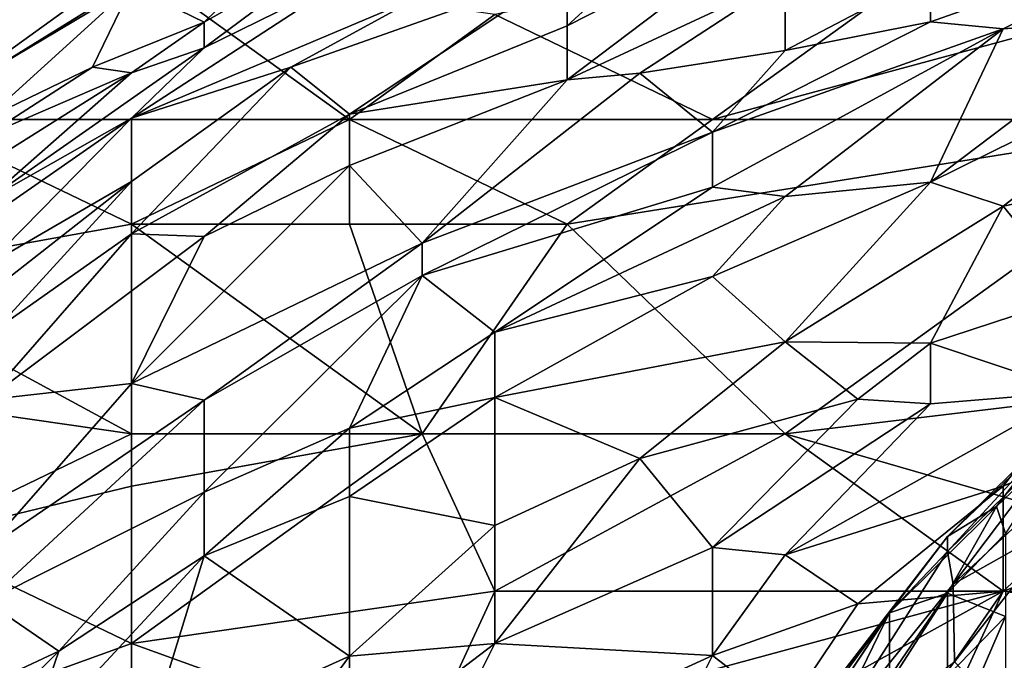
# Model space of a CAD drawing. Extents: x -0.3 to 0.3, y -0.266 to 0.266.
# Tile 188 of 256: x -0.206 to -0.184, y 0.221 to 0.235. Entities that reach past the tile are written whole.
import ezdxf

# ---------------------------------------------------------------- set-up
doc = ezdxf.new("R2010")
doc.units = 0

msp = doc.modelspace()

# ---------------------------------------------------------------- linework, layer by layer
for points in [[(-0.198582, 0.238379, 0.819786), (-0.201893, 0.235153, 0.801052), (-0.203548, 0.235969, 0.82447)], [(-0.201893, 0.235153, 0.801052), (-0.198582, 0.238379, 0.819786), (-0.198582, 0.237039, 0.801052)], [(-0.188651, 0.237599, 0.763582), (-0.193617, 0.235073, 0.762021), (-0.190306, 0.238102, 0.771389)], [(-0.193617, 0.235073, 0.762021), (-0.193617, 0.236358, 0.769827), (-0.190306, 0.238102, 0.771389)], [(-0.195272, 0.235326, 1.175929), (-0.190306, 0.232937, 1.175535), (-0.183685, 0.237714, 1.17609)], [(-0.183685, 0.237714, 1.17609), (-0.190306, 0.232937, 1.175535), (-0.177065, 0.23652, 1.176133)], [(-0.188651, 0.236156, 0.755776), (-0.193617, 0.233844, 0.755776), (-0.188651, 0.237599, 0.763582)], [(-0.188651, 0.237599, 0.763582), (-0.193617, 0.233844, 0.755776), (-0.193617, 0.235073, 0.762021)], [(-0.17872, 0.237501, 0.744848), (-0.185341, 0.235164, 0.744848), (-0.185341, 0.23625, 0.749532)], [(-0.185341, 0.235164, 0.744848), (-0.17872, 0.237501, 0.744848), (-0.183685, 0.235001, 0.741725)], [(-0.180375, 0.235258, 0.738603), (-0.183685, 0.235001, 0.741725), (-0.17872, 0.237501, 0.744848)], [(-0.206859, 0.233995, 0.826031), (-0.201893, 0.237072, 0.826031), (-0.203548, 0.235969, 0.82447)], [(-0.206859, 0.235483, 0.838521), (-0.201893, 0.237072, 0.826031), (-0.206859, 0.233995, 0.826031)], [(-0.201893, 0.235153, 0.801052), (-0.198582, 0.237039, 0.801052), (-0.201893, 0.234567, 0.793246)], [(-0.198582, 0.237039, 0.801052), (-0.198582, 0.236204, 0.790123), (-0.201893, 0.234567, 0.793246)], [(-0.208514, 0.232937, 1.176109), (-0.203548, 0.23652, 1.17625), (-0.213479, 0.23652, 1.176838)], [(-0.208514, 0.232937, 1.176109), (-0.198582, 0.232937, 1.17569), (-0.203548, 0.23652, 1.17625)], [(-0.198582, 0.232937, 1.17569), (-0.195272, 0.235326, 1.175929), (-0.203548, 0.23652, 1.17625)], [(-0.190306, 0.232937, 1.175535), (-0.17872, 0.232937, 1.17559), (-0.177065, 0.23652, 1.176133)], [(-0.193617, 0.236358, 0.769827), (-0.199919, 0.234132, 0.777633), (-0.196927, 0.235772, 0.777633)], [(-0.198582, 0.233057, 0.765144), (-0.199919, 0.234132, 0.777633), (-0.193617, 0.236358, 0.769827)], [(-0.193617, 0.235073, 0.762021), (-0.198582, 0.233057, 0.765144), (-0.193617, 0.236358, 0.769827)], [(-0.201893, 0.234567, 0.793246), (-0.198582, 0.236204, 0.790123), (-0.203548, 0.232969, 0.787001)], [(-0.196927, 0.235772, 0.777633), (-0.203548, 0.232969, 0.787001), (-0.198582, 0.236204, 0.790123)], [(-0.193617, 0.233844, 0.755776), (-0.188651, 0.236156, 0.755776), (-0.191962, 0.233991, 0.752654)], [(-0.188651, 0.234511, 0.74797), (-0.191962, 0.233991, 0.752654), (-0.188651, 0.236156, 0.755776)], [(-0.185341, 0.23625, 0.749532), (-0.188651, 0.234511, 0.74797), (-0.188651, 0.236156, 0.755776)], [(-0.185341, 0.235164, 0.744848), (-0.188651, 0.234511, 0.74797), (-0.185341, 0.23625, 0.749532)], [(-0.203548, 0.235969, 0.82447), (-0.206859, 0.23296, 0.815103), (-0.206859, 0.233995, 0.826031)], [(-0.203548, 0.235969, 0.82447), (-0.204434, 0.234132, 0.808858), (-0.206859, 0.23296, 0.815103)], [(-0.204434, 0.234132, 0.808858), (-0.203548, 0.235969, 0.82447), (-0.201893, 0.235153, 0.801052)], [(-0.199919, 0.234132, 0.777633), (-0.203548, 0.232969, 0.787001), (-0.196927, 0.235772, 0.777633)], [(-0.204434, 0.234132, 0.808858), (-0.201893, 0.235153, 0.801052), (-0.203548, 0.233998, 0.79949)], [(-0.203548, 0.233998, 0.79949), (-0.201893, 0.235153, 0.801052), (-0.201893, 0.234567, 0.793246)], [(-0.198582, 0.232937, 1.17569), (-0.190306, 0.232937, 1.175535), (-0.195272, 0.235326, 1.175929)], [(-0.183685, 0.235001, 0.741725), (-0.190306, 0.232646, 0.743287), (-0.185341, 0.235164, 0.744848)], [(-0.190306, 0.232646, 0.743287), (-0.188651, 0.234511, 0.74797), (-0.185341, 0.235164, 0.744848)], [(-0.185341, 0.231507, 0.732358), (-0.183685, 0.235001, 0.741725), (-0.180375, 0.235258, 0.738603)], [(-0.17872, 0.234783, 0.735481), (-0.185341, 0.231507, 0.732358), (-0.180375, 0.235258, 0.738603)], [(-0.193617, 0.235073, 0.762021), (-0.193617, 0.233844, 0.755776), (-0.198582, 0.233057, 0.765144)], [(-0.183685, 0.235001, 0.741725), (-0.190306, 0.231393, 0.738603), (-0.190306, 0.232646, 0.743287)], [(-0.188651, 0.231178, 0.735481), (-0.190306, 0.231393, 0.738603), (-0.183685, 0.235001, 0.741725)], [(-0.183685, 0.235001, 0.741725), (-0.185341, 0.231507, 0.732358), (-0.188651, 0.231178, 0.735481)], [(-0.183685, 0.230964, 0.729236), (-0.185341, 0.231507, 0.732358), (-0.17872, 0.234783, 0.735481)], [(-0.177065, 0.232331, 0.727674), (-0.183685, 0.230964, 0.729236), (-0.17872, 0.234783, 0.735481)], [(-0.201893, 0.234567, 0.793246), (-0.206859, 0.231088, 0.791684), (-0.203548, 0.233998, 0.79949)], [(-0.201893, 0.234567, 0.793246), (-0.203548, 0.232969, 0.787001), (-0.206859, 0.231088, 0.791684)], [(-0.188651, 0.234511, 0.74797), (-0.190306, 0.232646, 0.743287), (-0.191962, 0.233991, 0.752654)], [(-0.204434, 0.234132, 0.808858), (-0.206859, 0.232575, 0.810419), (-0.206859, 0.23296, 0.815103)], [(-0.203548, 0.233998, 0.79949), (-0.206859, 0.232575, 0.810419), (-0.204434, 0.234132, 0.808858)], [(-0.203548, 0.232969, 0.787001), (-0.199919, 0.234132, 0.777633), (-0.203548, 0.231524, 0.774511)], [(-0.203548, 0.231524, 0.774511), (-0.199919, 0.234132, 0.777633), (-0.203548, 0.230334, 0.766705)], [(-0.199919, 0.234132, 0.777633), (-0.198582, 0.233057, 0.765144), (-0.203548, 0.230334, 0.766705)], [(-0.206859, 0.232575, 0.810419), (-0.203548, 0.233998, 0.79949), (-0.206859, 0.231922, 0.802613)], [(-0.203548, 0.233998, 0.79949), (-0.206859, 0.231088, 0.791684), (-0.206859, 0.231922, 0.802613)], [(-0.193617, 0.233844, 0.755776), (-0.198582, 0.231891, 0.758899), (-0.198582, 0.233057, 0.765144)], [(-0.196927, 0.230121, 0.746409), (-0.198582, 0.231891, 0.758899), (-0.193617, 0.233844, 0.755776)], [(-0.190306, 0.232646, 0.743287), (-0.196927, 0.230121, 0.746409), (-0.191962, 0.233991, 0.752654)], [(-0.191962, 0.233991, 0.752654), (-0.196927, 0.230121, 0.746409), (-0.193617, 0.233844, 0.755776)], [(-0.210169, 0.229355, 1.175635), (-0.203548, 0.230549, 1.175444), (-0.208514, 0.232937, 1.176109)], [(-0.208514, 0.232937, 1.176109), (-0.203548, 0.230549, 1.175444), (-0.198582, 0.232937, 1.17569)], [(-0.206859, 0.229605, 0.777633), (-0.203548, 0.232969, 0.787001), (-0.203548, 0.231524, 0.774511)], [(-0.206859, 0.230664, 0.787001), (-0.206859, 0.231088, 0.791684), (-0.203548, 0.232969, 0.787001)], [(-0.206859, 0.229605, 0.777633), (-0.206859, 0.230664, 0.787001), (-0.203548, 0.232969, 0.787001)], [(-0.198582, 0.233057, 0.765144), (-0.201893, 0.23027, 0.76046), (-0.203548, 0.230334, 0.766705)], [(-0.203548, 0.230549, 1.175444), (-0.198582, 0.230549, 1.17523), (-0.198582, 0.232937, 1.17569)], [(-0.198582, 0.231891, 0.758899), (-0.201893, 0.23027, 0.76046), (-0.198582, 0.233057, 0.765144)], [(-0.193617, 0.230549, 1.175089), (-0.190306, 0.232937, 1.175535), (-0.198582, 0.232937, 1.17569)], [(-0.198582, 0.230549, 1.17523), (-0.193617, 0.230549, 1.175089), (-0.198582, 0.232937, 1.17569)], [(-0.193617, 0.230549, 1.175089), (-0.17872, 0.232937, 1.17559), (-0.190306, 0.232937, 1.175535)], [(-0.188651, 0.225772, 1.173576), (-0.17872, 0.232937, 1.17559), (-0.193617, 0.230549, 1.175089)], [(-0.188651, 0.225772, 1.173576), (-0.17872, 0.226966, 1.173932), (-0.17872, 0.232937, 1.17559)], [(-0.190306, 0.232646, 0.743287), (-0.196927, 0.229379, 0.743287), (-0.196927, 0.230121, 0.746409)], [(-0.190306, 0.231393, 0.738603), (-0.196927, 0.229379, 0.743287), (-0.190306, 0.232646, 0.743287)], [(-0.18203, 0.228928, 0.722991), (-0.183685, 0.230964, 0.729236), (-0.177065, 0.232331, 0.727674)], [(-0.196927, 0.230121, 0.746409), (-0.203548, 0.226918, 0.749532), (-0.198582, 0.231891, 0.758899)], [(-0.203548, 0.226918, 0.749532), (-0.201893, 0.23027, 0.76046), (-0.198582, 0.231891, 0.758899)], [(-0.206859, 0.229605, 0.777633), (-0.203548, 0.231524, 0.774511), (-0.209369, 0.226966, 0.77295)], [(-0.203548, 0.231524, 0.774511), (-0.206632, 0.22816, 0.766705), (-0.209369, 0.226966, 0.77295)], [(-0.203548, 0.230334, 0.766705), (-0.206632, 0.22816, 0.766705), (-0.203548, 0.231524, 0.774511)], [(-0.190306, 0.231393, 0.738603), (-0.195272, 0.228089, 0.735481), (-0.196927, 0.229379, 0.743287)], [(-0.188651, 0.231178, 0.735481), (-0.195272, 0.228089, 0.735481), (-0.190306, 0.231393, 0.738603)], [(-0.185341, 0.231507, 0.732358), (-0.190306, 0.229355, 0.732068), (-0.188651, 0.231178, 0.735481)], [(-0.188651, 0.227873, 0.726113), (-0.190306, 0.229355, 0.732068), (-0.185341, 0.231507, 0.732358)], [(-0.183685, 0.230964, 0.729236), (-0.188651, 0.227873, 0.726113), (-0.185341, 0.231507, 0.732358)], [(-0.190306, 0.229355, 0.732068), (-0.195272, 0.228089, 0.735481), (-0.188651, 0.231178, 0.735481)], [(-0.185341, 0.227842, 0.722991), (-0.188651, 0.227873, 0.726113), (-0.183685, 0.230964, 0.729236)], [(-0.18203, 0.228928, 0.722991), (-0.185341, 0.227842, 0.722991), (-0.183685, 0.230964, 0.729236)], [(-0.203548, 0.225772, 1.174185), (-0.203548, 0.230549, 1.175444), (-0.210169, 0.229355, 1.175635)], [(-0.203548, 0.230549, 1.175444), (-0.196927, 0.225772, 1.173859), (-0.198582, 0.230549, 1.17523)], [(-0.203548, 0.225772, 1.174185), (-0.196927, 0.225772, 1.173859), (-0.203548, 0.230549, 1.175444)], [(-0.196927, 0.225772, 1.173859), (-0.193617, 0.230549, 1.175089), (-0.198582, 0.230549, 1.17523)], [(-0.196927, 0.225772, 1.173859), (-0.188651, 0.225772, 1.173576), (-0.193617, 0.230549, 1.175089)], [(-0.206632, 0.22816, 0.766705), (-0.203548, 0.230334, 0.766705), (-0.206859, 0.226546, 0.758899)], [(-0.206859, 0.226546, 0.758899), (-0.203548, 0.230334, 0.766705), (-0.201893, 0.23027, 0.76046)], [(-0.206859, 0.226546, 0.758899), (-0.201893, 0.23027, 0.76046), (-0.203548, 0.226918, 0.749532)], [(-0.201893, 0.226543, 0.743287), (-0.203548, 0.226918, 0.749532), (-0.196927, 0.230121, 0.746409)], [(-0.196927, 0.230121, 0.746409), (-0.196927, 0.229379, 0.743287), (-0.201893, 0.226543, 0.743287)], [(-0.211824, 0.226966, 1.175209), (-0.203548, 0.225772, 1.174185), (-0.210169, 0.229355, 1.175635)], [(-0.198582, 0.225903, 0.733919), (-0.201893, 0.224447, 0.735481), (-0.196927, 0.229379, 0.743287)], [(-0.201893, 0.224447, 0.735481), (-0.201893, 0.226543, 0.743287), (-0.196927, 0.229379, 0.743287)], [(-0.195272, 0.228089, 0.735481), (-0.198582, 0.225903, 0.733919), (-0.196927, 0.229379, 0.743287)], [(-0.190306, 0.229355, 0.732068), (-0.188651, 0.227873, 0.726113), (-0.195272, 0.226603, 0.730797)], [(-0.190306, 0.229355, 0.732068), (-0.195272, 0.226603, 0.730797), (-0.195272, 0.228089, 0.735481)], [(-0.18203, 0.226727, 0.718307), (-0.185341, 0.227842, 0.722991), (-0.18203, 0.228928, 0.722991)], [(-0.195272, 0.226603, 0.730797), (-0.198582, 0.225903, 0.733919), (-0.195272, 0.228089, 0.735481)], [(-0.191962, 0.225215, 0.722991), (-0.195272, 0.226603, 0.730797), (-0.188651, 0.227873, 0.726113)], [(-0.186996, 0.226566, 0.72143), (-0.191962, 0.225215, 0.722991), (-0.188651, 0.227873, 0.726113)], [(-0.186996, 0.226566, 0.72143), (-0.188651, 0.227873, 0.726113), (-0.185341, 0.227842, 0.722991)], [(-0.185341, 0.226458, 0.719868), (-0.186996, 0.226566, 0.72143), (-0.185341, 0.227842, 0.722991)], [(-0.18203, 0.226727, 0.718307), (-0.185341, 0.226458, 0.719868), (-0.185341, 0.227842, 0.722991)], [(-0.208514, 0.223383, 1.173884), (-0.203548, 0.225772, 1.174185), (-0.211824, 0.226966, 1.175209)], [(-0.203548, 0.226918, 0.749532), (-0.201893, 0.226543, 0.743287), (-0.206859, 0.223144, 0.743287)], [(-0.206859, 0.223144, 0.743287), (-0.206859, 0.226546, 0.758899), (-0.203548, 0.226918, 0.749532)], [(-0.180375, 0.223383, 1.172436), (-0.17872, 0.226966, 1.173932), (-0.188651, 0.225772, 1.173576)], [(-0.188651, 0.223016, 0.715185), (-0.185341, 0.226458, 0.719868), (-0.18203, 0.226727, 0.718307)], [(-0.183685, 0.224578, 0.715115), (-0.188651, 0.223016, 0.715185), (-0.18203, 0.226727, 0.718307)], [(-0.17872, 0.226761, 0.716746), (-0.183685, 0.222189, 0.71089), (-0.183685, 0.224578, 0.715115)], [(-0.17872, 0.222046, 0.70894), (-0.183685, 0.222189, 0.71089), (-0.17872, 0.226761, 0.716746)], [(-0.183685, 0.224578, 0.715115), (-0.18203, 0.226727, 0.718307), (-0.17872, 0.226761, 0.716746)], [(-0.201893, 0.224447, 0.735481), (-0.206859, 0.221956, 0.738603), (-0.201893, 0.226543, 0.743287)], [(-0.206859, 0.221956, 0.738603), (-0.206859, 0.223144, 0.743287), (-0.201893, 0.226543, 0.743287)], [(-0.198582, 0.224346, 0.729236), (-0.198582, 0.225903, 0.733919), (-0.195272, 0.226603, 0.730797)], [(-0.195272, 0.226603, 0.730797), (-0.195272, 0.223687, 0.722991), (-0.198582, 0.224346, 0.729236)], [(-0.195272, 0.223687, 0.722991), (-0.195272, 0.226603, 0.730797), (-0.191962, 0.225215, 0.722991)], [(-0.186996, 0.226566, 0.72143), (-0.190306, 0.223182, 0.716746), (-0.191962, 0.225215, 0.722991)], [(-0.190306, 0.223182, 0.716746), (-0.186996, 0.226566, 0.72143), (-0.185341, 0.226458, 0.719868)], [(-0.190306, 0.223182, 0.716746), (-0.185341, 0.226458, 0.719868), (-0.188651, 0.223016, 0.715185)], [(-0.208514, 0.223383, 1.173884), (-0.203548, 0.224578, 1.173823), (-0.203548, 0.225772, 1.174185)], [(-0.203548, 0.224578, 1.173823), (-0.196927, 0.225772, 1.173859), (-0.203548, 0.225772, 1.174185)], [(-0.203548, 0.220995, 1.172533), (-0.195272, 0.222189, 1.172398), (-0.196927, 0.225772, 1.173859)], [(-0.203548, 0.220995, 1.172533), (-0.196927, 0.225772, 1.173859), (-0.203548, 0.224578, 1.173823)], [(-0.201893, 0.224447, 0.735481), (-0.198582, 0.225903, 0.733919), (-0.201893, 0.222992, 0.730797)], [(-0.198582, 0.224346, 0.729236), (-0.201893, 0.222992, 0.730797), (-0.198582, 0.225903, 0.733919)], [(-0.195272, 0.222189, 1.172398), (-0.188651, 0.225772, 1.173576), (-0.196927, 0.225772, 1.173859)], [(-0.195272, 0.222189, 1.172398), (-0.183685, 0.222189, 1.171906), (-0.188651, 0.225772, 1.173576)], [(-0.188651, 0.225772, 1.173576), (-0.183685, 0.222189, 1.171906), (-0.180375, 0.223383, 1.172436)], [(-0.182389, 0.225883, 0.746671), (-0.184953, 0.223091, 0.746671), (-0.18231, 0.225676, 0.748116)], [(-0.182481, 0.225883, 0.742335), (-0.183833, 0.224114, 0.739444), (-0.184953, 0.223435, 0.74378)], [(-0.182389, 0.225883, 0.746671), (-0.184953, 0.223435, 0.74378), (-0.184953, 0.223091, 0.746671)], [(-0.182481, 0.225883, 0.742335), (-0.184953, 0.223435, 0.74378), (-0.182389, 0.225883, 0.746671)], [(-0.18231, 0.225676, 0.748116), (-0.184827, 0.222345, 0.749562), (-0.180989, 0.225926, 0.751007)], [(-0.184827, 0.222345, 0.749562), (-0.18231, 0.223758, 0.752452), (-0.180989, 0.225926, 0.751007)], [(-0.183833, 0.224114, 0.739444), (-0.182481, 0.225883, 0.742335), (-0.18231, 0.225578, 0.739444)], [(-0.184953, 0.223091, 0.746671), (-0.184827, 0.222345, 0.749562), (-0.18231, 0.225676, 0.748116)], [(-0.183631, 0.223506, 0.736553), (-0.183833, 0.224114, 0.739444), (-0.18231, 0.225578, 0.739444)], [(-0.191962, 0.225215, 0.722991), (-0.190306, 0.223182, 0.716746), (-0.195272, 0.220995, 0.7168)], [(-0.191962, 0.225215, 0.722991), (-0.195272, 0.220995, 0.7168), (-0.195272, 0.223687, 0.722991)], [(-0.208514, 0.223383, 1.173884), (-0.203548, 0.220995, 1.172533), (-0.203548, 0.224578, 1.173823)], [(-0.201893, 0.224447, 0.735481), (-0.205203, 0.220818, 0.730797), (-0.206859, 0.221956, 0.738603)], [(-0.201893, 0.222992, 0.730797), (-0.205203, 0.220818, 0.730797), (-0.201893, 0.224447, 0.735481)], [(-0.188651, 0.223016, 0.715185), (-0.183685, 0.224578, 0.715115), (-0.186996, 0.221897, 0.712062)], [(-0.183685, 0.222189, 0.71089), (-0.186996, 0.221897, 0.712062), (-0.183685, 0.224578, 0.715115)], [(-0.201893, 0.222992, 0.730797), (-0.198582, 0.224346, 0.729236), (-0.198582, 0.220705, 0.719868)], [(-0.198582, 0.224346, 0.729236), (-0.195272, 0.223687, 0.722991), (-0.198582, 0.220705, 0.719868)], [(-0.183833, 0.224114, 0.739444), (-0.186274, 0.221691, 0.740889), (-0.184953, 0.223435, 0.74378)], [(-0.184953, 0.22214, 0.736553), (-0.186274, 0.221691, 0.740889), (-0.183833, 0.224114, 0.739444)], [(-0.183631, 0.223506, 0.736553), (-0.184953, 0.22214, 0.736553), (-0.183833, 0.224114, 0.739444)], [(-0.18231, 0.223758, 0.752452), (-0.184827, 0.222345, 0.749562), (-0.184794, 0.220576, 0.752452)], [(-0.183631, 0.219359, 0.755343), (-0.18231, 0.223758, 0.752452), (-0.184794, 0.220576, 0.752452)], [(-0.195272, 0.220995, 0.7168), (-0.198582, 0.220705, 0.719868), (-0.195272, 0.223687, 0.722991)], [(-0.183631, 0.221614, 0.732217), (-0.184953, 0.22214, 0.736553), (-0.183631, 0.223506, 0.736553)], [(-0.210169, 0.218606, 1.172424), (-0.203548, 0.220995, 1.172533), (-0.208514, 0.223383, 1.173884)], [(-0.184953, 0.223435, 0.74378), (-0.186274, 0.221691, 0.740889), (-0.187596, 0.220008, 0.74378)], [(-0.186274, 0.221703, 0.745225), (-0.184953, 0.223435, 0.74378), (-0.187596, 0.220008, 0.74378)], [(-0.184953, 0.223435, 0.74378), (-0.186274, 0.221703, 0.745225), (-0.184953, 0.223091, 0.746671)], [(-0.183685, 0.222189, 1.171906), (-0.175409, 0.220995, 1.171165), (-0.180375, 0.223383, 1.172436)], [(-0.195272, 0.220995, 0.7168), (-0.190306, 0.223182, 0.716746), (-0.190306, 0.220724, 0.712062)], [(-0.188651, 0.223016, 0.715185), (-0.190306, 0.220724, 0.712062), (-0.190306, 0.223182, 0.716746)], [(-0.186274, 0.221703, 0.745225), (-0.187683, 0.218807, 0.748116), (-0.184953, 0.223091, 0.746671)], [(-0.184953, 0.223091, 0.746671), (-0.187683, 0.218807, 0.748116), (-0.184827, 0.222345, 0.749562)], [(-0.205963, 0.218606, 0.726113), (-0.205203, 0.220818, 0.730797), (-0.201893, 0.222992, 0.730797)], [(-0.203244, 0.218606, 0.72143), (-0.205963, 0.218606, 0.726113), (-0.201893, 0.222992, 0.730797)], [(-0.201893, 0.222992, 0.730797), (-0.198582, 0.220705, 0.719868), (-0.203244, 0.218606, 0.72143)], [(-0.186996, 0.221897, 0.712062), (-0.190306, 0.220724, 0.712062), (-0.188651, 0.223016, 0.715185)], [(-0.196927, 0.218606, 1.17081), (-0.195272, 0.222189, 1.172398), (-0.203548, 0.220995, 1.172533)], [(-0.196927, 0.218606, 1.17081), (-0.185341, 0.2198, 1.170693), (-0.183685, 0.222189, 1.171906)], [(-0.196927, 0.218606, 1.17081), (-0.183685, 0.222189, 1.171906), (-0.195272, 0.222189, 1.172398)], [(-0.188651, 0.219436, 0.70894), (-0.186996, 0.221897, 0.712062), (-0.183685, 0.222189, 0.71089)], [(-0.183685, 0.222189, 0.71089), (-0.185341, 0.218606, 0.706248), (-0.188651, 0.219436, 0.70894)], [(-0.18725, 0.218807, 0.749562), (-0.184827, 0.222345, 0.749562), (-0.187683, 0.218807, 0.748116)], [(-0.184794, 0.220576, 0.752452), (-0.184827, 0.222345, 0.749562), (-0.18725, 0.218807, 0.749562)], [(-0.186274, 0.221691, 0.740889), (-0.184953, 0.22214, 0.736553), (-0.186274, 0.220088, 0.735108)], [(-0.184953, 0.220254, 0.732217), (-0.186274, 0.220088, 0.735108), (-0.184953, 0.22214, 0.736553)], [(-0.175409, 0.220995, 1.171165), (-0.183685, 0.222189, 1.171906), (-0.185341, 0.2198, 1.170693)], [(-0.17872, 0.222046, 0.70894), (-0.185341, 0.218606, 0.706248), (-0.183685, 0.222189, 0.71089)], [(-0.183631, 0.221614, 0.732217), (-0.184953, 0.220254, 0.732217), (-0.184953, 0.22214, 0.736553)], [(-0.205203, 0.220818, 0.730797), (-0.208514, 0.219272, 0.733919), (-0.206859, 0.221956, 0.738603)], [(-0.185341, 0.218606, 0.706248), (-0.17872, 0.222046, 0.70894), (-0.180375, 0.219393, 0.705817)], [(-0.190306, 0.220724, 0.712062), (-0.186996, 0.221897, 0.712062), (-0.188651, 0.219436, 0.70894)], [(-0.186274, 0.221703, 0.745225), (-0.189351, 0.217038, 0.745225), (-0.187683, 0.218807, 0.748116)], [(-0.187596, 0.220008, 0.74378), (-0.189351, 0.217038, 0.745225), (-0.186274, 0.221703, 0.745225)], [(-0.187596, 0.219694, 0.739444), (-0.187596, 0.219911, 0.740889), (-0.186274, 0.221691, 0.740889)], [(-0.186274, 0.220088, 0.735108), (-0.187596, 0.219694, 0.739444), (-0.186274, 0.221691, 0.740889)], [(-0.187596, 0.219911, 0.740889), (-0.187596, 0.220008, 0.74378), (-0.186274, 0.221691, 0.740889)], [(-0.184953, 0.218548, 0.729326), (-0.183631, 0.221614, 0.732217), (-0.183631, 0.219908, 0.729326)], [(-0.184953, 0.218548, 0.729326), (-0.184953, 0.220254, 0.732217), (-0.183631, 0.221614, 0.732217)], [(-0.210169, 0.218606, 1.172424), (-0.203548, 0.217412, 1.170958), (-0.203548, 0.220995, 1.172533)], [(-0.208514, 0.219272, 0.733919), (-0.205203, 0.220818, 0.730797), (-0.207448, 0.218606, 0.729236)], [(-0.207448, 0.218606, 0.729236), (-0.205203, 0.220818, 0.730797), (-0.205963, 0.218606, 0.726113)], [(-0.203548, 0.220995, 1.172533), (-0.203548, 0.217412, 1.170958), (-0.196927, 0.218606, 1.17081)], [(-0.198582, 0.218475, 0.715185), (-0.195272, 0.220995, 0.7168), (-0.196927, 0.217685, 0.712062)], [(-0.198582, 0.218475, 0.715185), (-0.198582, 0.220705, 0.719868), (-0.195272, 0.220995, 0.7168)], [(-0.190306, 0.220724, 0.712062), (-0.196927, 0.217685, 0.712062), (-0.195272, 0.220995, 0.7168)], [(-0.18203, 0.217412, 1.169082), (-0.175409, 0.220995, 1.171165), (-0.185341, 0.2198, 1.170693)], [(-0.201893, 0.216218, 0.714621), (-0.203244, 0.218606, 0.72143), (-0.198582, 0.220705, 0.719868)], [(-0.201893, 0.216218, 0.714621), (-0.198582, 0.220705, 0.719868), (-0.198582, 0.218475, 0.715185)], [(-0.196927, 0.217685, 0.712062), (-0.190306, 0.220724, 0.712062), (-0.191962, 0.217412, 0.707818)], [(-0.188651, 0.219436, 0.70894), (-0.191962, 0.217412, 0.707818), (-0.190306, 0.220724, 0.712062)]]:
    msp.add_3dface(points)

doc.saveas('drawing.dxf')
